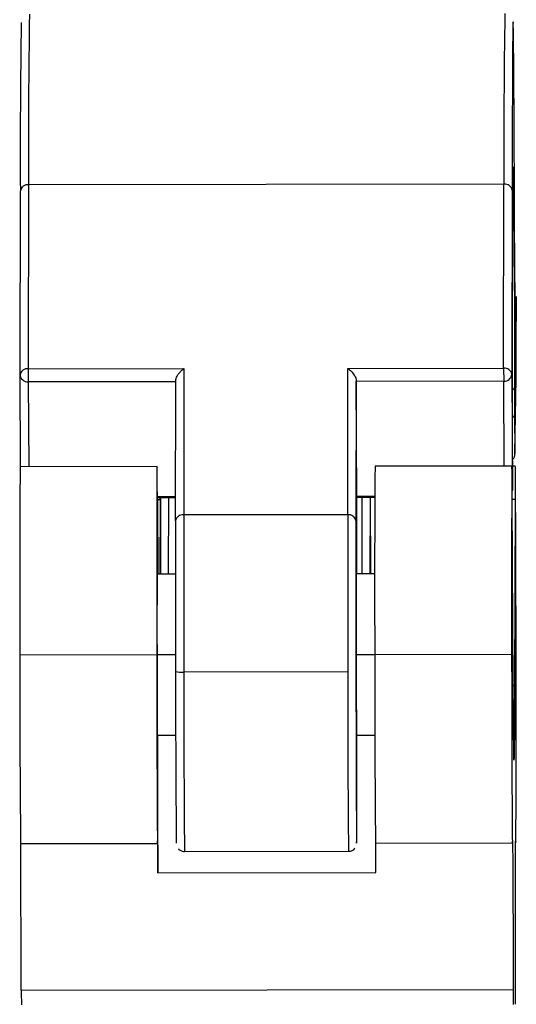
# Model space of a CAD drawing. Header units: millimetres. Extents: x -270 to 42, y 81 to 379.
# Tile 24 of 25: x -60 to -30, y 288 to 348. Entities that reach past the tile are written whole.
import ezdxf

# ---------------------------------------------------------------- set-up
doc = ezdxf.new("R2010")
doc.units = ezdxf.units.MM

msp = doc.modelspace()

# ---------------------------------------------------------------- linework, layer by layer
at = {"color": 7, "linetype": 'Continuous', "lineweight": 25}
for p, q in [((-60.243, 326.543), (-60.225, 337.772)), ((-59.727, 338.129), (-59.744, 326.899)), ((-30.727, 338.164), (-59.727, 338.129)), ((-30.744, 326.935), (-30.727, 338.164)), ((-30.225, 337.809), (-30.243, 326.579)), ((-30.072, 332.998), (-30.072, 333.246)), ((-30.07, 332.158), (-30.072, 332.998)), ((-29.973, 330.085), (-29.978, 331.202)), ((-29.986, 329.822), (-30.065, 330.818)), ((-30.065, 330.79), (-30.065, 330.815)), ((-29.984, 329.784), (-30.065, 330.79)), ((-29.984, 330.715), (-29.984, 329.784)), ((-29.973, 326.334), (-29.973, 330.085)), ((-40.258, 317.991), (-40.244, 326.923)), ((-40.244, 326.923), (-30.744, 326.935)), ((-30.744, 326.935), (-30.743, 326.139)), ((-60.208, 320.926), (-60.243, 326.543)), ((-59.744, 326.899), (-50.244, 326.911)), ((-59.744, 326.899), (-59.743, 326.104)), ((-50.244, 326.911), (-50.258, 317.978)), ((-30.243, 326.579), (-30.199, 319.573)), ((-30.057, 321.748), (-29.973, 326.334)), ((-50.744, 326.115), (-59.743, 326.104)), ((-59.743, 326.104), (-59.711, 320.927)), ((-50.757, 317.622), (-50.743, 326.203)), ((-39.744, 326.217), (-39.757, 317.635)), ((-39.744, 326.217), (-39.743, 326.129)), ((-30.743, 326.139), (-39.743, 326.129)), ((-39.699, 319.123), (-39.743, 326.129)), ((-30.711, 320.962), (-30.743, 326.139)), ((-30.077, 325.768), (-30.073, 324.082)), ((-30.073, 324.082), (-30.062, 321.839)), ((-51.889, 320.936), (-60.239, 320.926)), ((-30.239, 320.962), (-38.589, 320.952)), ((-30.033, 320.967), (-30.2, 320.967)), ((-39.699, 319.123), (-38.604, 319.124)), ((-39.699, 319.123), (-39.699, 319.074)), ((-51.87, 319.108), (-50.755, 319.109)), ((-51.869, 319.047), (-50.755, 319.049)), ((-51.699, 318.897), (-51.868, 318.897)), ((-51.868, 318.893), (-51.845, 314.366)), ((-51.699, 318.897), (-51.711, 314.366)), ((-51.699, 318.897), (-51.698, 319.047)), ((-51.647, 314.367), (-51.664, 319.047)), ((-51.196, 319.048), (-51.202, 314.367)), ((-39.699, 319.062), (-38.604, 319.063)), ((-39.696, 314.381), (-39.699, 318.907)), ((-39.398, 319.062), (-39.404, 314.381)), ((-38.896, 319.063), (-38.902, 314.382)), ((-38.848, 314.382), (-38.866, 319.063)), ((-30.049, 318.924), (-30.218, 318.923)), ((-30.16, 307.54), (-30.218, 318.92)), ((-30.049, 318.924), (-30.08, 307.542)), ((-40.258, 317.991), (-50.258, 317.978)), ((-50.258, 317.978), (-50.256, 308.392)), ((-40.258, 317.991), (-40.256, 308.404)), ((-50.757, 317.622), (-50.755, 308.435)), ((-50.759, 314.368), (-51.883, 314.366)), ((-51.202, 314.372), (-51.678, 314.371)), ((-38.609, 314.382), (-39.733, 314.381)), ((-38.609, 314.387), (-38.878, 314.387)), ((-30.231, 314.392), (-30.233, 314.392)), ((-30.025, 314.397), (-30.028, 314.397)), ((-51.906, 309.436), (-60.256, 309.425)), ((-50.756, 309.437), (-51.889, 309.436)), ((-38.606, 309.452), (-39.739, 309.451)), ((-30.256, 309.462), (-38.606, 309.452)), ((-30.238, 309.462), (-30.239, 309.462)), ((-30.212, 309.463), (-30.238, 309.463)), ((-30.238, 309.462), (-30.22, 304.539)), ((-30.238, 309.462), (-30.22, 304.569)), ((-30.218, 304.539), (-30.211, 309.463)), ((-30.218, 304.569), (-30.212, 309.463)), ((-30.211, 309.463), (-30.211, 309.463)), ((-30.006, 309.468), (-30.033, 309.468)), ((-30.033, 309.467), (-30.014, 304.544)), ((-30.033, 309.467), (-30.014, 304.574)), ((-30.033, 309.467), (-30.033, 309.467)), ((-30.013, 304.544), (-30.006, 309.468)), ((-30.013, 304.574), (-30.006, 309.468)), ((-30.006, 309.468), (-30.006, 309.468)), ((-40.256, 308.404), (-50.256, 308.392)), ((-30.08, 307.542), (-30.16, 307.542)), ((-50.747, 304.514), (-51.871, 304.513)), ((-50.747, 304.514), (-51.871, 304.513)), ((-51.836, 296.135), (-51.83, 304.513)), ((-38.597, 304.529), (-39.721, 304.528)), ((-38.597, 304.529), (-39.721, 304.528)), ((-30.22, 304.539), (-30.221, 304.539)), ((-30.22, 304.569), (-30.22, 304.539)), ((-30.218, 304.569), (-30.22, 304.569)), ((-30.218, 304.539), (-30.22, 304.539)), ((-30.218, 304.539), (-30.218, 304.569)), ((-30.014, 304.544), (-30.016, 304.544)), ((-30.014, 304.574), (-30.014, 304.544)), ((-30.013, 304.574), (-30.014, 304.574)), ((-30.013, 304.544), (-30.014, 304.544)), ((-30.013, 304.544), (-30.013, 304.574)), ((-60.211, 297.926), (-51.861, 297.936)), ((-60.166, 288.982), (-60.199, 297.926)), ((-38.561, 297.952), (-30.211, 297.963)), ((-38.536, 296.152), (-38.549, 297.952)), ((-30.017, 297.967), (-30.006, 297.967)), ((-30.009, 298.045), (-30.016, 298.045)), ((-50.21, 297.438), (-40.21, 297.45)), ((-51.836, 296.135), (-38.536, 296.152)), ((-60.166, 288.982), (-30.166, 289.018))]:
    msp.add_line(p, q, dxfattribs=at)
at = {"color": 7, "linetype": 'Continuous', "lineweight": 25, "flags": 128}
for points in [[(-30.072, 333.246), (-30.081, 335.922), (-30.091, 338.382), (-30.1, 340.603), (-30.11, 342.566), (-30.121, 344.252), (-30.131, 345.645), (-30.141, 346.733), (-30.151, 347.507), (-30.161, 347.957), (-30.17, 348.081), (-30.18, 347.878), (-30.188, 347.349), (-30.196, 346.499), (-30.204, 345.336), (-30.21, 343.871), (-30.216, 342.117), (-30.221, 340.09), (-30.225, 337.809)], [(-30.199, 319.573), (-30.2, 322.389), (-30.2, 325.089), (-30.2, 327.639), (-30.198, 330.005), (-30.195, 332.155), (-30.191, 334.061), (-30.186, 335.697), (-30.181, 337.043), (-30.175, 338.079), (-30.168, 338.792), (-30.16, 339.174), (-30.152, 339.218), (-30.144, 338.924), (-30.135, 338.296), (-30.126, 337.342), (-30.118, 336.076), (-30.109, 334.513), (-30.1, 332.675), (-30.092, 330.586), (-30.084, 328.274), (-30.077, 325.768)], [(-29.981, 331.309), (-29.982, 331.172), (-29.984, 330.715)], [(-30.062, 321.839), (-30.061, 321.765), (-30.059, 321.704), (-30.057, 321.748)], [(-51.868, 318.893), (-51.875, 319.918), (-51.881, 320.6), (-51.887, 320.915), (-51.892, 320.853), (-51.897, 320.418), (-51.902, 319.622), (-51.905, 318.492), (-51.908, 317.065), (-51.909, 315.388), (-51.909, 313.516), (-51.908, 311.51), (-51.906, 309.436)], [(-30.218, 318.92), (-30.225, 319.945), (-30.231, 320.626), (-30.237, 320.941), (-30.243, 320.88), (-30.248, 320.444), (-30.252, 319.648), (-30.255, 318.518), (-30.258, 317.091), (-30.259, 315.414), (-30.259, 313.542), (-30.258, 311.536), (-30.256, 309.462)], [(-30.009, 298.045), (-30.004, 297.987), (-29.999, 298.283), (-29.994, 298.922), (-29.99, 299.886), (-29.988, 301.144), (-29.986, 302.659), (-29.985, 304.383), (-29.985, 306.263), (-29.987, 308.242), (-29.989, 310.258), (-29.992, 312.251), (-29.996, 314.157), (-30.001, 315.92), (-30.007, 317.483), (-30.012, 318.801), (-30.018, 319.831), (-30.024, 320.542), (-30.03, 320.913), (-30.036, 320.932), (-30.041, 320.598), (-30.045, 319.922), (-30.049, 318.924)], [(-30.221, 319.426), (-30.209, 319.476), (-30.199, 319.573)], [(-30.199, 319.573), (-30.209, 319.488), (-30.221, 319.444)], [(-39.699, 318.907), (-39.699, 318.928), (-39.699, 318.949), (-39.699, 318.97), (-39.699, 318.99), (-39.699, 319.011), (-39.699, 319.032), (-39.699, 319.053), (-39.699, 319.074)], [(-39.757, 317.635), (-39.759, 316.155), (-39.759, 314.483), (-39.759, 312.666), (-39.758, 310.758), (-39.756, 308.812), (-39.752, 306.884), (-39.749, 305.03), (-39.744, 303.302), (-39.739, 301.751), (-39.733, 300.42), (-39.728, 299.349), (-39.722, 298.567), (-39.716, 298.096), (-39.711, 297.952), (-39.706, 298.136), (-39.701, 298.646), (-39.697, 299.464), (-39.694, 300.569), (-39.692, 301.929), (-39.691, 303.504), (-39.69, 304.528)], [(-51.879, 314.366), (-51.881, 314.436), (-51.884, 314.266), (-51.887, 313.766), (-51.889, 312.972), (-51.89, 311.936), (-51.89, 310.73), (-51.889, 309.436)], [(-51.678, 314.367), (-51.675, 314.441), (-51.673, 314.367)], [(-39.729, 314.381), (-39.732, 314.432), (-39.735, 314.149), (-39.738, 313.547), (-39.739, 312.665), (-39.74, 311.564), (-39.739, 310.319), (-39.738, 309.015)], [(-38.872, 314.382), (-38.875, 314.519), (-38.878, 314.382)], [(-30.211, 309.463), (-30.213, 310.757), (-30.216, 311.963), (-30.22, 312.998), (-30.223, 313.793), (-30.227, 314.292), (-30.231, 314.462), (-30.234, 314.292), (-30.237, 313.792), (-30.239, 312.998), (-30.24, 311.962), (-30.24, 310.756), (-30.239, 309.462)], [(-30.238, 309.462), (-30.24, 310.738), (-30.24, 311.927), (-30.239, 312.948), (-30.237, 313.732), (-30.234, 314.224), (-30.231, 314.392), (-30.227, 314.225), (-30.223, 313.732), (-30.22, 312.949), (-30.216, 311.928), (-30.213, 310.739), (-30.211, 309.463)], [(-30.238, 309.462), (-30.239, 310.73), (-30.24, 311.912), (-30.239, 312.927), (-30.237, 313.706), (-30.234, 314.195), (-30.231, 314.362), (-30.227, 314.196), (-30.223, 313.706), (-30.22, 312.928), (-30.216, 311.913), (-30.214, 310.731), (-30.212, 309.463)], [(-30.006, 309.468), (-30.008, 310.762), (-30.011, 311.968), (-30.014, 313.003), (-30.018, 313.798), (-30.022, 314.297), (-30.026, 314.467), (-30.029, 314.297), (-30.032, 313.797), (-30.033, 313.003), (-30.034, 311.967), (-30.034, 310.761), (-30.033, 309.467)], [(-30.033, 309.467), (-30.034, 310.743), (-30.034, 311.932), (-30.033, 312.953), (-30.031, 313.737), (-30.029, 314.229), (-30.025, 314.397), (-30.022, 314.229), (-30.018, 313.737), (-30.014, 312.954), (-30.011, 311.933), (-30.008, 310.744), (-30.006, 309.468)], [(-30.033, 309.467), (-30.034, 310.735), (-30.034, 311.917), (-30.033, 312.932), (-30.031, 313.711), (-30.029, 314.2), (-30.025, 314.367), (-30.022, 314.2), (-30.018, 313.711), (-30.014, 312.932), (-30.011, 311.918), (-30.008, 310.736), (-30.006, 309.468)], [(-51.906, 309.436), (-51.903, 307.292), (-51.899, 305.224), (-51.894, 303.303), (-51.888, 301.597), (-51.882, 300.167), (-51.876, 299.06), (-51.869, 298.318), (-51.863, 297.965), (-51.857, 298.014)], [(-51.889, 309.436), (-51.886, 308.142), (-51.884, 306.936), (-51.88, 305.901), (-51.876, 305.106), (-51.873, 304.607), (-51.869, 304.436), (-51.866, 304.513)], [(-39.738, 309.015), (-39.736, 307.741), (-39.733, 306.583), (-39.729, 305.621), (-39.725, 304.919), (-39.721, 304.527), (-39.718, 304.47), (-39.717, 304.528)], [(-30.256, 309.462), (-30.253, 307.318), (-30.249, 305.25), (-30.244, 303.329), (-30.238, 301.624), (-30.232, 300.193), (-30.226, 299.087), (-30.22, 298.344), (-30.213, 297.991), (-30.207, 298.041)], [(-30.239, 309.462), (-30.237, 308.168), (-30.234, 306.962), (-30.23, 305.927), (-30.227, 305.132), (-30.223, 304.633), (-30.219, 304.463), (-30.216, 304.633), (-30.213, 305.133), (-30.211, 305.927), (-30.21, 306.963), (-30.21, 308.169), (-30.211, 309.463)], [(-30.033, 309.467), (-30.031, 308.173), (-30.028, 306.967), (-30.025, 305.932), (-30.021, 305.137), (-30.017, 304.638), (-30.013, 304.467), (-30.01, 304.638), (-30.007, 305.137), (-30.006, 305.932), (-30.005, 306.968), (-30.005, 308.174), (-30.006, 309.468)], [(-30.08, 307.542), (-30.085, 305.943), (-30.092, 304.675), (-30.099, 303.755), (-30.106, 303.198), (-30.114, 303.011), (-30.123, 303.197), (-30.132, 303.754), (-30.141, 304.674), (-30.15, 305.942), (-30.16, 307.54)], [(-51.857, 298.014), (-51.855, 298.08), (-51.852, 298.057), (-51.85, 297.946), (-51.847, 297.749), (-51.844, 297.466), (-51.841, 297.101), (-51.838, 296.656), (-51.836, 296.135)], [(-30.029, 289.021), (-30.03, 290.977), (-30.03, 292.82), (-30.029, 294.475), (-30.027, 295.878), (-30.024, 296.973), (-30.02, 297.716), (-30.015, 298.079), (-30.009, 298.045)], [(-30.207, 298.041), (-30.202, 298.074), (-30.196, 297.712), (-30.19, 296.969), (-30.184, 295.875), (-30.179, 294.472), (-30.174, 292.816), (-30.169, 290.974), (-30.166, 289.018)]]:
    msp.add_lwpolyline(points, dxfattribs=at)
at = {"color": 7, "linetype": 'Continuous', "lineweight": 25}
for centre, radius, start, end in [((440.477, 340.799), 471.211, 179.0535, 180.32047), ((412.983, 340.345), 473.216, 179.06744, 180.31154), ((465.264, 340.471), 524.996, 179.11841, 180.25557), ((-59.788, 337.688), 0.445, 82.08734, 169.0334), ((-30.665, 337.72), 0.448, 11.4058, 97.95946), ((101.614, 332.014), 131.685, 179.93716, 180.5325), ((-30.682, 326.491), 0.448, 11.4058, 97.95946), ((-59.806, 326.458), 0.445, 82.08734, 169.0334), ((-59.772, 326.575), 0.472, 183.91723, 273.55122), ((-30.715, 326.612), 0.473, 266.62689, 356.03357), ((-30.276, 325.8), 0.202, 292.11787, 350.85974), ((-30.274, 324.115), 0.204, 291.09047, 350.6964), ((991.821, 313.568), 1052.086, 179.599304, 180.225628), ((923.916, 313.732), 962.532, 179.570167, 180.254765), ((-50.32, 317.537), 0.445, 82.08734, 169.0334), ((-40.196, 317.547), 0.448, 11.4058, 97.95946), ((862.825, 307.323), 923.083, 179.869492, 180.583261), ((976.932, 307.714), 1015.54, 179.901984, 180.550769), ((844.295, 306.943), 895.051, 179.904518, 180.57648), ((-50.382, 309.843), 1.457, 255.17937, 274.96326), ((860.688, 306.742), 910.945, 179.896237, 180.585181), ((952.507, 307.098), 992.764, 179.924662, 180.556826), ((20.018, 288.865), 80.184, 179.91659, 180.56615), ((50.018, 288.902), 80.184, 179.91659, 180.56615), ((-110.251, 288.71), 80.223, 359.57283, 0.22216)]:
    msp.add_arc(centre, radius, start, end, dxfattribs=at)
for points, knots in [([(-40.244, 326.923), (-40.175, 326.868), (-40.036, 326.76), (-39.88, 326.567), (-39.792, 326.409), (-39.751, 326.302), (-39.746, 326.244), (-39.744, 326.217)], [0, 0, 0, 0, 0.31012, 0.616121, 0.758896, 0.886022, 1, 1, 1, 1]), ([(-50.743, 326.203), (-50.74, 326.239), (-50.731, 326.317), (-50.664, 326.463), (-50.554, 326.624), (-50.409, 326.784), (-50.299, 326.869), (-50.244, 326.911)], [0, 0, 0, 0, 0.146754, 0.316126, 0.510248, 0.757793, 1, 1, 1, 1]), ([(-30.2, 321.361), (-30.187, 321.373), (-30.149, 321.409), (-30.109, 321.48), (-30.079, 321.555), (-30.067, 321.611), (-30.062, 321.642), (-30.06, 321.662), (-30.059, 321.681), (-30.058, 321.703), (-30.058, 321.723), (-30.057, 321.738)], [0, 0, 0, 0, 0.059834, 0.177297, 0.272879, 0.340681, 0.382912, 0.424495, 0.488755, 0.630998, 1, 1, 1, 1]), ([(-50.574, 297.597), (-50.573, 297.594), (-50.54, 297.55), (-50.439, 297.488), (-50.309, 297.435), (-50.226, 297.444), (-50.202, 297.446)], [0, 0, 0, 0, 0.021931, 0.400796, 0.827155, 1, 1, 1, 1]), ([(-40.206, 297.458), (-40.169, 297.458), (-40.077, 297.457), (-39.953, 297.517), (-39.864, 297.582), (-39.832, 297.626), (-39.826, 297.635)], [0, 0, 0, 0, 0.2543887, 0.6230344, 0.9242823, 1, 1, 1, 1])]:
    msp.add_open_spline(points, degree=3, knots=knots, dxfattribs=at)

doc.saveas('drawing.dxf')
